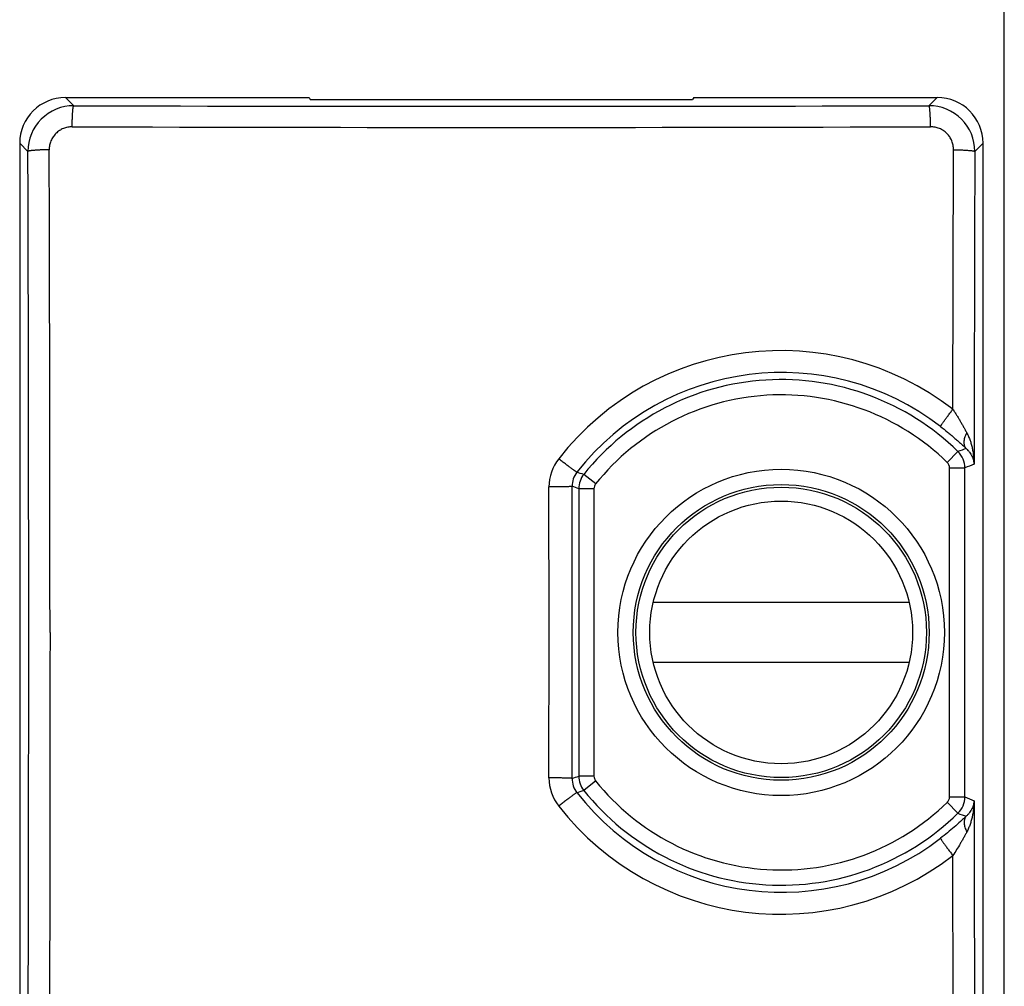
# Model space of a CAD drawing. Header units: inches. Extents: x 0.2 to 16.8, y 0.2 to 10.8.
# Tile 23 of 25: x 13.62 to 14.263, y 4.55 to 5.182. Entities that reach past the tile are written whole.
import ezdxf

# ---------------------------------------------------------------- set-up
doc = ezdxf.new("R2010")
doc.units = ezdxf.units.IN
doc.header["$LTSCALE"] = 0.935
doc.header["$MEASUREMENT"] = 0
doc.layers.get('0').update_dxf_attribs({"linetype": 'CONTINUOUS'})

msp = doc.modelspace()

# ---------------------------------------------------------------- linework, layer by layer
at = {"color": 7, "linetype": 'CONTINUOUS'}
for p, q in [((14.26346, 2.96833), (14.26346, 6.77833)), ((13.64952, 5.13154), (13.80876, 5.13154)), ((13.65489, 5.12617), (13.64952, 5.13154)), ((13.80876, 5.13154), (13.80955, 5.13023)), ((13.80955, 5.13023), (14.05955, 5.13023)), ((14.06033, 5.13154), (14.05955, 5.13023)), ((14.06033, 5.13154), (14.21958, 5.13154)), ((14.21421, 5.12617), (14.21958, 5.13154)), ((13.61955, 5.10157), (13.61955, 4.44568)), ((13.62492, 5.09619), (13.61955, 5.10157)), ((14.24417, 5.09619), (14.24955, 5.10157)), ((14.24955, 4.44568), (14.24955, 5.10157)), ((14.22984, 4.92754), (14.23026, 5.09733)), ((14.22616, 4.89272), (14.23314, 4.89987)), ((14.22766, 4.88915), (14.23765, 4.88915)), ((14.22766, 4.67393), (14.22766, 4.88915)), ((14.23765, 4.67393), (14.23765, 4.88915)), ((13.99622, 4.87868), (13.98842, 4.88492)), ((13.96574, 4.78154), (13.9657, 4.87672)), ((13.98084, 4.78154), (13.9808, 4.87707)), ((13.99512, 4.87556), (13.98513, 4.87556)), ((13.98513, 4.87556), (13.98513, 4.68752)), ((13.99512, 4.87556), (13.99512, 4.68752)), ((14.20124, 4.80104), (14.03385, 4.80104)), ((13.9657, 4.68635), (13.96574, 4.78154)), ((13.9808, 4.68601), (13.98084, 4.78154)), ((14.03385, 4.76204), (14.20124, 4.76204)), ((13.99512, 4.68752), (13.98513, 4.68752)), ((13.99622, 4.6844), (13.98842, 4.67815)), ((14.22616, 4.67036), (14.23314, 4.66321)), ((14.22766, 4.67393), (14.23765, 4.67393)), ((14.23037, 4.43983), (14.22984, 4.63554))]:
    msp.add_line(p, q, dxfattribs=at)
for radius in [0.10675, 0.09676, 0.095, 0.08594]:
    msp.add_circle((14.11755, 4.78154), radius, dxfattribs=at)
for centre, radius, start, end in [((13.65486, 5.09624), 0.02993, 89.93506, 180.08797), ((13.93455, 99.09378), 93.96802, 269.8294816, 270.1705184), ((14.21424, 5.09624), 0.02993, 359.91202, 90.06494), ((13.93455, 99.42086), 94.3089, 269.8294816, 270.1705184), ((-80.22853, 4.78184), 93.85398, 359.9998151, 0.1919041), ((-80.55507, 4.78184), 94.19444, 359.9998151, 0.1919041), ((107.96135, 4.78222), 93.7177, 179.8080466, 179.9330853), ((14.11724, 4.78154), 0.18438, 52.36124, 141.9558), ((14.11791, 4.78154), 0.17006, 52.3687, 141.96204), ((14.11755, 4.78154), 0.16542, 45.67043, 141.31844), ((14.11755, 4.78154), 0.15543, 45.67043, 141.31844), ((14.60327, 3.92672), 1.04116, 110.51085, 110.82421), ((13.99557, 4.87676), 0.02987, 141.96405, 180.06651), ((14.22265, 4.88914), 0.015, 0.02372, 45.64794), ((14.22267, 4.88915), 0.00499, 359.99861, 45.67181), ((14.54606, 4.1567), 0.79473, 112.36104, 112.83404), ((13.99575, 4.87711), 0.01496, 141.99474, 180.17701), ((13.61166, 3.69551), 1.24765, 72.42395, 72.63823), ((14.00013, 4.87555), 0.015, 141.33876, 179.97865), ((13.67669, 3.99673), 0.93138, 70.66073, 70.94316), ((14.00012, 4.87556), 0.005, 141.31934, 179.99933), ((-80.10527, 4.78112), 93.73072, 359.7924174, 0.0002532), ((13.99557, 4.68632), 0.02988, 179.93706, 218.03261), ((13.67669, 5.56635), 0.93138, 289.05684, 289.33927), ((13.99575, 4.68596), 0.01496, 179.82346, 218.00551), ((14.00013, 4.68752), 0.015, 180.02037, 218.66014), ((14.00012, 4.68752), 0.005, 180.00089, 218.68091), ((14.11755, 4.78154), 0.15543, 218.68156, 314.32957), ((13.61166, 5.86756), 1.24765, 287.36177, 287.57605), ((14.11791, 4.78154), 0.17006, 218.03796, 307.6313), ((14.11755, 4.78154), 0.16542, 218.68156, 314.32957), ((14.22267, 4.67393), 0.00499, 314.32819, 0.00139), ((14.22265, 4.67394), 0.015, 314.35206, 359.97628), ((14.54909, 5.41367), 0.80263, 247.1683, 247.63664), ((107.39815, 4.77977), 93.1545, 180.0666472, 180.2080321), ((14.11724, 4.78154), 0.18438, 218.04407, 307.63889), ((14.60592, 5.64336), 1.04864, 249.17691, 249.48803)]:
    msp.add_arc(centre, radius, start, end, dxfattribs=at)
for centre, major_axis in [((13.64958, 5.10151), (-0.02125, 0.02125)), ((14.21952, 5.10151), (0.02125, 0.02125))]:
    msp.add_ellipse(centre, major_axis=major_axis, ratio=0.998099, start_param=-0.784447, end_param=0.784447, dxfattribs=at)
for points, knots in [([(13.65388, 5.11238), (13.65388, 5.11327), (13.65391, 5.11501), (13.65397, 5.11715), (13.65403, 5.11877), (13.65408, 5.11991), (13.65414, 5.12097), (13.65421, 5.12195), (13.65428, 5.12284), (13.65436, 5.12364), (13.65444, 5.12434), (13.65451, 5.12485), (13.65457, 5.12521), (13.65461, 5.12543), (13.65466, 5.12563), (13.6547, 5.1258), (13.65475, 5.12593), (13.65479, 5.12603), (13.65482, 5.12609), (13.65484, 5.12612), (13.65487, 5.12615), (13.65488, 5.12616), (13.65489, 5.12617)], [0, 0, 0, 0, 0.192415, 0.375783, 0.4622, 0.54416, 0.620998, 0.692094, 0.756876, 0.814827, 0.865492, 0.908482, 0.927001, 0.943494, 0.957941, 0.970328, 0.980662, 0.988971, 0.992391, 0.995345, 0.997864, 1, 1, 1, 1]), ([(14.21522, 5.11238), (14.21521, 5.11327), (14.21519, 5.11501), (14.21513, 5.11715), (14.21507, 5.11877), (14.21501, 5.11991), (14.21495, 5.12097), (14.21489, 5.12195), (14.21482, 5.12284), (14.21474, 5.12364), (14.21466, 5.12434), (14.21459, 5.12485), (14.21453, 5.12521), (14.21448, 5.12544), (14.21444, 5.12563), (14.2144, 5.1258), (14.21435, 5.12593), (14.21431, 5.12603), (14.21428, 5.12609), (14.21426, 5.12612), (14.21423, 5.12615), (14.21422, 5.12616), (14.21421, 5.12617)], [0, 0, 0, 0, 0.192412, 0.375778, 0.462195, 0.544154, 0.620993, 0.692089, 0.756871, 0.814823, 0.865488, 0.908479, 0.926999, 0.943493, 0.95794, 0.970327, 0.980661, 0.988971, 0.992391, 0.995345, 0.997864, 1, 1, 1, 1]), ([(13.65388, 5.11238), (13.65338, 5.11238), (13.6524, 5.11233), (13.65093, 5.11212), (13.6495, 5.11177), (13.6481, 5.11127), (13.64676, 5.11064), (13.64549, 5.10988), (13.6443, 5.109), (13.6432, 5.10801), (13.64221, 5.10691), (13.64133, 5.10572), (13.64057, 5.10444), (13.63994, 5.1031), (13.63945, 5.10171), (13.63898, 5.0998), (13.63884, 5.09831), (13.63884, 5.09733)], [0, 0, 0, 0, 0.06244, 0.124911, 0.18741, 0.249934, 0.312477, 0.375036, 0.437603, 0.500173, 0.562739, 0.625294, 0.687835, 0.750353, 0.812847, 0.875312, 1, 1, 1, 1]), ([(14.23026, 5.09733), (14.23026, 5.09782), (14.23021, 5.09881), (14.23, 5.10027), (14.22965, 5.10171), (14.22916, 5.1031), (14.22853, 5.10444), (14.22777, 5.10572), (14.22689, 5.10691), (14.2259, 5.10801), (14.2248, 5.109), (14.22361, 5.10988), (14.22233, 5.11064), (14.22099, 5.11127), (14.2196, 5.11177), (14.21769, 5.11224), (14.2162, 5.11238), (14.21522, 5.11238)], [0, 0, 0, 0, 0.062402, 0.124837, 0.187301, 0.249795, 0.312314, 0.374855, 0.43741, 0.499976, 0.562546, 0.625113, 0.687671, 0.750215, 0.812739, 0.875237, 1, 1, 1, 1]), ([(13.63884, 5.09733), (13.63794, 5.09732), (13.63619, 5.0973), (13.63365, 5.09722), (13.63165, 5.09713), (13.63018, 5.09703), (13.62919, 5.09696), (13.62828, 5.09688), (13.62748, 5.09679), (13.62677, 5.0967), (13.62625, 5.09662), (13.62589, 5.09655), (13.62566, 5.0965), (13.62547, 5.09645), (13.6253, 5.0964), (13.62516, 5.09635), (13.62507, 5.09631), (13.62501, 5.09627), (13.62496, 5.09624), (13.62494, 5.09621), (13.62492, 5.09619)], [0, 0, 0, 0, 0.191734, 0.374678, 0.54284, 0.619637, 0.690727, 0.755535, 0.81354, 0.864286, 0.907385, 0.925971, 0.942541, 0.957076, 0.969568, 0.980028, 0.988496, 0.992013, 0.995078, 1, 1, 1, 1]), ([(14.23026, 5.09733), (14.23115, 5.09732), (14.23291, 5.0973), (14.23544, 5.09722), (14.23744, 5.09713), (14.23892, 5.09703), (14.23991, 5.09696), (14.24081, 5.09688), (14.24162, 5.09679), (14.24233, 5.0967), (14.24285, 5.09662), (14.24321, 5.09655), (14.24343, 5.0965), (14.24363, 5.09645), (14.2438, 5.0964), (14.24394, 5.09635), (14.24403, 5.09631), (14.24409, 5.09627), (14.24413, 5.09624), (14.24416, 5.09621), (14.24417, 5.09619)], [0, 0, 0, 0, 0.191737, 0.374682, 0.542846, 0.619642, 0.690732, 0.755539, 0.813544, 0.864289, 0.907387, 0.925973, 0.942542, 0.957077, 0.969569, 0.980029, 0.988496, 0.992013, 0.995078, 1, 1, 1, 1]), ([(14.22174, 4.91621), (14.22174, 4.91622), (14.22174, 4.91624), (14.22175, 4.91627), (14.22176, 4.9163), (14.22178, 4.91636), (14.22182, 4.91645), (14.22189, 4.91657), (14.22198, 4.91672), (14.22208, 4.91689), (14.2222, 4.91708), (14.22234, 4.9173), (14.22249, 4.91754), (14.22274, 4.9179), (14.22308, 4.9184), (14.22354, 4.91906), (14.22407, 4.9198), (14.22465, 4.92061), (14.22528, 4.92147), (14.22596, 4.92239), (14.22668, 4.92336), (14.22743, 4.92437), (14.22849, 4.92577), (14.22929, 4.92683), (14.22984, 4.92754)], [0, 0, 0, 0, 0.001594, 0.003678, 0.006277, 0.009404, 0.017259, 0.027262, 0.039407, 0.053679, 0.070051, 0.088494, 0.108972, 0.131443, 0.182184, 0.240304, 0.305327, 0.376719, 0.453891, 0.536207, 0.622988, 0.713518, 0.807045, 1, 1, 1, 1]), ([(14.22984, 4.92754), (14.23026, 4.9269), (14.23108, 4.92562), (14.23229, 4.92368), (14.23348, 4.92174), (14.23463, 4.91979), (14.23575, 4.91785), (14.23684, 4.91593), (14.2379, 4.91401), (14.23858, 4.91274), (14.23892, 4.91211)], [0, 0, 0, 0, 0.127898, 0.25551, 0.38257, 0.508857, 0.634105, 0.757998, 0.880155, 1, 1, 1, 1]), ([(14.22174, 4.91621), (14.22328, 4.91502), (14.22556, 4.91322), (14.22852, 4.91076), (14.23067, 4.90893), (14.23275, 4.90712), (14.23474, 4.90534), (14.23664, 4.90359), (14.23787, 4.90244), (14.23847, 4.90188)], [0, 0, 0, 0, 0.265302, 0.395747, 0.523898, 0.649106, 0.770692, 0.887952, 1, 1, 1, 1]), ([(14.23847, 4.90187), (14.23835, 4.90201), (14.23814, 4.90228), (14.23786, 4.90274), (14.23763, 4.90324), (14.23738, 4.90396), (14.23724, 4.90474), (14.23718, 4.90556), (14.23719, 4.90645), (14.23733, 4.90763), (14.23768, 4.90909), (14.23821, 4.9106), (14.23867, 4.91161), (14.23892, 4.91211)], [0, 0, 0, 0, 0.048219, 0.097266, 0.147524, 0.199356, 0.308791, 0.366927, 0.427497, 0.556127, 0.694845, 0.843127, 1, 1, 1, 1]), ([(14.23892, 4.91211), (14.23934, 4.91132), (14.24012, 4.90971), (14.24092, 4.90763), (14.24148, 4.90594), (14.24186, 4.90467), (14.24219, 4.90339), (14.24249, 4.9021), (14.24276, 4.90081), (14.24307, 4.89908), (14.24332, 4.89734), (14.2435, 4.8956), (14.24364, 4.89385), (14.24369, 4.89254), (14.24371, 4.89167)], [0, 0, 0, 0, 0.126902, 0.253014, 0.315809, 0.378451, 0.440976, 0.50341, 0.565755, 0.628003, 0.752219, 0.814235, 0.876206, 1, 1, 1, 1]), ([(14.23847, 4.90187), (14.23889, 4.90149), (14.23949, 4.9009), (14.24022, 4.90006), (14.24086, 4.89923), (14.24143, 4.89838), (14.24193, 4.89752), (14.24237, 4.89667), (14.24283, 4.8956), (14.24326, 4.89429), (14.24356, 4.89298), (14.24367, 4.8921), (14.24371, 4.89167)], [0, 0, 0, 0, 0.146142, 0.215796, 0.283451, 0.413451, 0.476189, 0.537636, 0.657374, 0.773931, 0.887875, 1, 1, 1, 1]), ([(13.98397, 4.88632), (13.98396, 4.88632), (13.98394, 4.88633), (13.98392, 4.88634), (13.98388, 4.88635), (13.98382, 4.88638), (13.98373, 4.88643), (13.9836, 4.88651), (13.98345, 4.88661), (13.98327, 4.88672), (13.98307, 4.88686), (13.98284, 4.88702), (13.98258, 4.88719), (13.9822, 4.88746), (13.98167, 4.88785), (13.98096, 4.88836), (13.98018, 4.88893), (13.97933, 4.88957), (13.97841, 4.89026), (13.97743, 4.891), (13.97641, 4.89178), (13.97535, 4.89259), (13.97389, 4.89372), (13.97278, 4.89458), (13.97204, 4.89516)], [0, 0, 0, 0, 0.001478, 0.00348, 0.006023, 0.009115, 0.016952, 0.026995, 0.039231, 0.053637, 0.070183, 0.088835, 0.109551, 0.132287, 0.183609, 0.242344, 0.307968, 0.379893, 0.457474, 0.540014, 0.626773, 0.716973, 0.809801, 1, 1, 1, 1]), ([(13.9808, 4.87707), (13.98079, 4.87706), (13.98077, 4.87706), (13.98074, 4.87705), (13.98071, 4.87704), (13.98066, 4.87703), (13.98061, 4.87702), (13.98052, 4.87701), (13.98038, 4.877), (13.9802, 4.87698), (13.97998, 4.87697), (13.97973, 4.87695), (13.97945, 4.87694), (13.97914, 4.87692), (13.97866, 4.8769), (13.97799, 4.87688), (13.9771, 4.87685), (13.97611, 4.87683), (13.97502, 4.8768), (13.97385, 4.87678), (13.97261, 4.87677), (13.9713, 4.87675), (13.96995, 4.87674), (13.96807, 4.87673), (13.96665, 4.87672), (13.9657, 4.87672)], [0, 0, 0, 0, 0.001431, 0.003401, 0.005922, 0.008999, 0.012633, 0.016825, 0.026876, 0.039135, 0.053578, 0.070174, 0.088887, 0.109672, 0.132485, 0.183979, 0.242897, 0.3087, 0.380784, 0.458488, 0.541098, 0.627855, 0.717963, 0.810591, 1, 1, 1, 1]), ([(13.63937, 4.78154), (13.63937, 4.76728), (13.63936, 4.73878), (13.63933, 4.69602), (13.63929, 4.65328), (13.63923, 4.61766), (13.63917, 4.58918), (13.63913, 4.56783), (13.63908, 4.54648), (13.63903, 4.52869), (13.63899, 4.51446), (13.63895, 4.50024), (13.63891, 4.48602), (13.63886, 4.47181), (13.63883, 4.46115), (13.63878, 4.45049), (13.63875, 4.44339), (13.63873, 4.43983)], [0, 0, 0, 0, 0.125141, 0.250269, 0.375369, 0.50043, 0.562941, 0.625437, 0.687916, 0.750376, 0.781599, 0.812817, 0.875235, 0.906436, 0.93763, 0.968818, 1, 1, 1, 1]), ([(13.9808, 4.68601), (13.98079, 4.68601), (13.98077, 4.68602), (13.98074, 4.68603), (13.98071, 4.68604), (13.98066, 4.68604), (13.98061, 4.68605), (13.98052, 4.68606), (13.98038, 4.68608), (13.9802, 4.68609), (13.97998, 4.68611), (13.97973, 4.68612), (13.97945, 4.68614), (13.97914, 4.68615), (13.97866, 4.68617), (13.97799, 4.6862), (13.9771, 4.68623), (13.97611, 4.68625), (13.97502, 4.68627), (13.97385, 4.68629), (13.97261, 4.68631), (13.9713, 4.68632), (13.96995, 4.68634), (13.96807, 4.68635), (13.96665, 4.68635), (13.9657, 4.68635)], [0, 0, 0, 0, 0.001431, 0.003401, 0.005922, 0.008999, 0.012633, 0.016825, 0.026875, 0.039135, 0.053578, 0.070173, 0.088886, 0.109671, 0.132484, 0.183977, 0.242895, 0.308697, 0.380781, 0.458485, 0.541095, 0.627852, 0.71796, 0.810589, 1, 1, 1, 1]), ([(13.98397, 4.67675), (13.98396, 4.67675), (13.98394, 4.67675), (13.98392, 4.67674), (13.98388, 4.67672), (13.98382, 4.67669), (13.98373, 4.67664), (13.9836, 4.67657), (13.98345, 4.67647), (13.98327, 4.67635), (13.98307, 4.67622), (13.98284, 4.67606), (13.98258, 4.67588), (13.9822, 4.67561), (13.98167, 4.67523), (13.98096, 4.67472), (13.98018, 4.67414), (13.97933, 4.6735), (13.97841, 4.67281), (13.97743, 4.67208), (13.97641, 4.6713), (13.97535, 4.67048), (13.97389, 4.66935), (13.97278, 4.66849), (13.97204, 4.66791)], [0, 0, 0, 0, 0.001478, 0.00348, 0.006023, 0.009115, 0.016952, 0.026996, 0.039232, 0.053638, 0.070185, 0.088837, 0.109553, 0.13229, 0.183613, 0.242349, 0.307974, 0.379899, 0.45748, 0.540021, 0.626779, 0.716978, 0.809804, 1, 1, 1, 1]), ([(14.24371, 4.67141), (14.24367, 4.67097), (14.24356, 4.67009), (14.24326, 4.66878), (14.24283, 4.66748), (14.24237, 4.66641), (14.24193, 4.66556), (14.24143, 4.66469), (14.24086, 4.66384), (14.24022, 4.66302), (14.23949, 4.66218), (14.23889, 4.66158), (14.23847, 4.6612)], [0, 0, 0, 0, 0.112124, 0.226068, 0.342625, 0.462364, 0.523811, 0.586549, 0.716549, 0.784204, 0.853858, 1, 1, 1, 1]), ([(14.24371, 4.67141), (14.24369, 4.67053), (14.24364, 4.66922), (14.2435, 4.66748), (14.24332, 4.66574), (14.24307, 4.664), (14.24276, 4.66227), (14.24249, 4.66098), (14.24219, 4.65969), (14.24186, 4.65841), (14.24148, 4.65713), (14.24092, 4.65545), (14.24012, 4.65337), (14.23934, 4.65175), (14.23892, 4.65096)], [0, 0, 0, 0, 0.123795, 0.185765, 0.247781, 0.371997, 0.434245, 0.49659, 0.559023, 0.621549, 0.684191, 0.746985, 0.873098, 1, 1, 1, 1]), ([(14.23847, 4.6612), (14.23787, 4.66063), (14.23664, 4.65948), (14.23406, 4.65712), (14.23063, 4.65409), (14.2263, 4.65044), (14.22328, 4.64805), (14.22174, 4.64686)], [0, 0, 0, 0, 0.112067, 0.229314, 0.476112, 0.734701, 1, 1, 1, 1]), ([(14.23847, 4.6612), (14.23835, 4.66107), (14.23814, 4.66079), (14.23786, 4.66033), (14.23763, 4.65984), (14.23738, 4.65912), (14.23724, 4.65834), (14.23718, 4.65751), (14.23719, 4.65662), (14.23733, 4.65544), (14.23768, 4.65398), (14.23821, 4.65247), (14.23867, 4.65147), (14.23892, 4.65096)], [0, 0, 0, 0, 0.04822, 0.097266, 0.147521, 0.19935, 0.308776, 0.366908, 0.427474, 0.556101, 0.694821, 0.843112, 1, 1, 1, 1]), ([(14.23892, 4.65096), (14.23858, 4.65033), (14.2379, 4.64906), (14.23684, 4.64715), (14.23575, 4.64522), (14.23425, 4.64262), (14.2323, 4.63938), (14.23067, 4.63681), (14.22984, 4.63554)], [0, 0, 0, 0, 0.119846, 0.242005, 0.365902, 0.491149, 0.744493, 1, 1, 1, 1]), ([(14.22174, 4.64686), (14.22174, 4.64685), (14.22174, 4.64684), (14.22175, 4.64681), (14.22176, 4.64677), (14.22178, 4.64672), (14.22182, 4.64663), (14.22189, 4.6465), (14.22198, 4.64636), (14.22208, 4.64619), (14.2222, 4.64599), (14.22234, 4.64578), (14.22249, 4.64554), (14.22274, 4.64518), (14.22308, 4.64467), (14.22354, 4.64401), (14.22407, 4.64328), (14.22465, 4.64247), (14.22528, 4.6416), (14.22596, 4.64068), (14.22668, 4.63971), (14.22743, 4.63871), (14.22849, 4.63731), (14.22929, 4.63625), (14.22984, 4.63554)], [0, 0, 0, 0, 0.001594, 0.003678, 0.006278, 0.009404, 0.01726, 0.027264, 0.039409, 0.05368, 0.070052, 0.088496, 0.108973, 0.131445, 0.182186, 0.240306, 0.305329, 0.376721, 0.453893, 0.536209, 0.622989, 0.713519, 0.807046, 1, 1, 1, 1])]:
    msp.add_open_spline(points, degree=3, knots=knots, dxfattribs=at)

doc.saveas('drawing.dxf')
